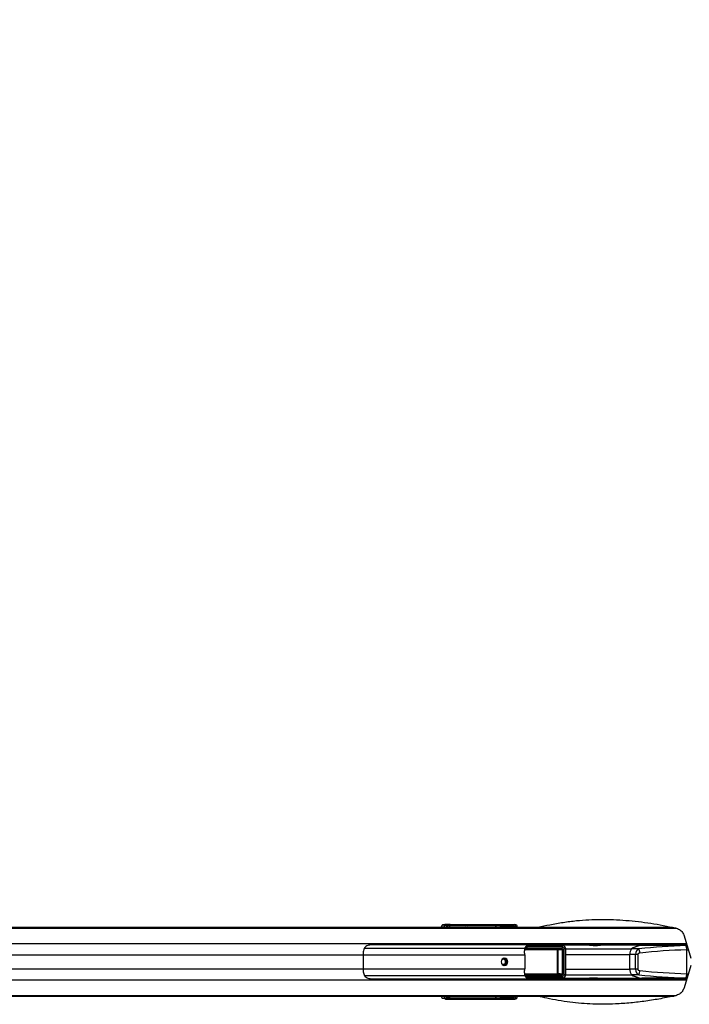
# Model space of a CAD drawing. Header units: millimetres. Extents: x 20 to 26560, y 16 to 17993.
# Tile 76 of 95: x 10157 to 11090, y 13205 to 14576. Entities that reach past the tile are written whole.
import ezdxf

# ---------------------------------------------------------------- set-up
doc = ezdxf.new("R2010")
doc.units = ezdxf.units.MM
doc.layers.add('COMPONENT_GEOMETRY', color=7, linetype='Continuous')
doc.styles.add('SLDTEXTSTYLE0', font='TXT', dxfattribs={"width": 0.75})
doc.dimstyles.new('SLDDIMSTYLE0', dxfattribs={"dimtxt": 150, "dimasz": 6.604, "dimexe": 0, "dimexo": 0.0625, "dimgap": 37.5, "dimtad": 0, "dimtih": 1, "dimtoh": 1, "dimdec": 0, "dimlfac": 0.5, "dimrnd": 1e-09, "dimzin": 12, "dimdsep": 46, "dimtxsty": 'SLDTEXTSTYLE0', "dimsah": 1, "dimcen": 0.09, "dimadec": 0, "dimazin": 3, "dimtfac": 1, "dimtdec": 0, "dimtofl": 0, "dimtmove": 0, "dimatfit": 3, "dimfxl": 1, "dimfrac": 2, "dimtolj": 1, "dimtzin": 12, "dimarcsym": 0})

# ---------------------------------------------------------------- blocks, each defined once
blk = doc.blocks.new('_D')
at = {"layer": 'COMPONENT_GEOMETRY', "color": 7, "ltscale": 2}
for p, q in [((1221.2, 13267), (1221.2, 17923.1)), ((1221.2, 17916.7), (8876.8, 17916.7)), ((16975.8, 17916.7), (9320.1, 17916.7)), ((16975.8, 13267), (16975.8, 17923.1))]:
    blk.add_line(p, q, dxfattribs=at)
for points in [[(1221.2, 17916.7), (1227.8, 17915.7), (1227.8, 17917.8)], [(16975.8, 17916.7), (16969.1, 17917.8), (16969.1, 17915.7)]]:
    blk.add_solid(points, dxfattribs=at)
at = {"layer": 'COMPONENT_GEOMETRY', "color": 7, "ltscale": 2, "insert": (8876.8, 17991), "char_height": 150, "attachment_point": 1, "style": 'SLDTEXTSTYLE0'}
blk.add_mtext('7877', dxfattribs=at)

msp = doc.modelspace()

# ---------------------------------------------------------------- linework, layer by layer
at = {"color": 7, "linetype": 'Continuous', "lineweight": 25, "ltscale": 2}
for p, q in [((9373.78, 13312.43), (10745.42, 13312.43)), ((10745.42, 13312.43), (10751.51, 13312.43)), ((10749.24, 13316.14), (10746.19, 13315.72)), ((10746.19, 13315.72), (10749.97, 13315.72)), ((10749.97, 13315.72), (10751.51, 13315.94)), ((10751.51, 13312.43), (10762.12, 13312.43)), ((10753.43, 13313.94), (10751.89, 13313.72)), ((10820.33, 13314.48), (10756.06, 13314.48)), ((10756.73, 13316.13), (10844.95, 13316.13)), ((10757.07, 13316.43), (10847.12, 13316.43)), ((10762.12, 13312.43), (10769.43, 13312.43)), ((10767.36, 13312.04), (10784.35, 13311.44)), ((10767.36, 13312.04), (10773.45, 13312.04)), ((10769.43, 13312.43), (10777.96, 13312.43)), ((10773.45, 13312.04), (10783.53, 13311.68)), ((10773.45, 13312.04), (10781.78, 13312.04)), ((10777.96, 13312.43), (10781.01, 13312.43)), ((10781.01, 13312.43), (11066.59, 13312.43)), ((10783.53, 13311.68), (10781.78, 13312.04)), ((10781.78, 13312.04), (10784.83, 13312.04)), ((10787.06, 13311.59), (10784.83, 13312.04)), ((10831.09, 13313.65), (10820.62, 13314.63)), ((10821.57, 13315.63), (10832.03, 13314.65)), ((10833.55, 13314.65), (10825.9, 13315.52)), ((10826.05, 13315.51), (10825.9, 13315.52)), ((10833.65, 13314.65), (10826.05, 13315.51)), ((10832.54, 13313.15), (10831.27, 13313.15)), ((10832.03, 13314.65), (10833.55, 13314.65)), ((10834.03, 13313.15), (10832.54, 13313.15)), ((10833.65, 13314.65), (10833.55, 13314.65)), ((10834.69, 13312.43), (10834.69, 13313.15)), ((10842.45, 13313.59), (10835.12, 13314.27)), ((10836.24, 13315.26), (10843.39, 13314.59)), ((10844.79, 13314.59), (10839.66, 13315.17)), ((10844.89, 13314.58), (10839.77, 13315.16)), ((10842.63, 13313.09), (10843.9, 13313.09)), ((10842.63, 13312.7), (10842.63, 13313.09)), ((10842.63, 13312.7), (10843.9, 13312.7)), ((10843.39, 13314.59), (10844.79, 13314.59)), ((10843.9, 13313.09), (10843.9, 13312.7)), ((10845.27, 13313.09), (10843.9, 13313.09)), ((10843.9, 13312.7), (10845.27, 13312.7)), ((10844.79, 13314.59), (10844.89, 13314.58)), ((10844.95, 13316.13), (10847.12, 13316.43)), ((10845.27, 13312.7), (10845.27, 13313.09)), ((10845.93, 13312.7), (10845.93, 13313.09)), ((11082.89, 13300.67), (11092.43, 13269.66)), ((11086.81, 13287.93), (10645.8, 13287.93)), ((10862.8, 13283.02), (10911.58, 13283.02)), ((10911.9, 13282.02), (10863.11, 13282.02)), ((10913.13, 13284.58), (10864.1, 13284.52)), ((10865.76, 13286.52), (10913.75, 13286.58)), ((10886.55, 13287.46), (10906.47, 13287.49)), ((10905.64, 13281.45), (10911.9, 13282.02)), ((10913.75, 13286.58), (10906.47, 13287.49)), ((10913.42, 13281.08), (10906.7, 13280.47)), ((10914.38, 13286.54), (10907.16, 13287.44)), ((10952.04, 13287.43), (10907.25, 13287.43)), ((10913.42, 13281.08), (10914.02, 13281.08)), ((10913.42, 13247.79), (10913.42, 13281.08)), ((10914.02, 13281.08), (10914.02, 13247.79)), ((10915.53, 13246.34), (10915.53, 13282.52)), ((10918.19, 13246.34), (10918.19, 13282.52)), ((11027.28, 13287.43), (10972.48, 13287.43)), ((11019.83, 13282.43), (11009.63, 13282.43)), ((11087.02, 13287.23), (11023.74, 13287.23)), ((11086.55, 13247.78), (11086.55, 13281.09)), ((10635.67, 13274.28), (10635.67, 13254.58)), ((10860.75, 13274.28), (10860.75, 13254.58)), ((10906.41, 13248.4), (10906.41, 13280.47)), ((10906.41, 13280.47), (10906.7, 13280.47)), ((10906.7, 13280.47), (10906.7, 13248.4)), ((11007.28, 13254.26), (11007.28, 13274.61)), ((11015.03, 13274.61), (11007.28, 13274.61)), ((11018.21, 13274.61), (11015.03, 13274.61)), ((11015.03, 13254.26), (11015.03, 13274.61)), ((11018.21, 13274.61), (11018.21, 13254.26)), ((11015.03, 13254.26), (11007.28, 13254.26)), ((11018.21, 13254.26), (11015.03, 13254.26)), ((11092.43, 13259.2), (11082.89, 13228.19)), ((10645.8, 13240.93), (11086.81, 13240.93)), ((10863.74, 13243.67), (10862.3, 13245.39)), ((10911.58, 13245.84), (10862.8, 13245.84)), ((10863.11, 13246.84), (10911.9, 13246.84)), ((10864.1, 13244.34), (10913.13, 13244.28)), ((10913.75, 13242.29), (10865.76, 13242.35)), ((10886.55, 13241.4), (10906.47, 13241.38)), ((10911.9, 13246.84), (10905.64, 13247.41)), ((10906.41, 13248.4), (10906.7, 13248.4)), ((10906.47, 13241.38), (10913.75, 13242.29)), ((10906.7, 13248.4), (10913.42, 13247.79)), ((10907.16, 13241.42), (10914.38, 13242.32)), ((10907.25, 13241.43), (10952.04, 13241.43)), ((10913.42, 13247.79), (10914.02, 13247.79)), ((10972.48, 13241.43), (11027.28, 13241.43)), ((11019.83, 13246.43), (11009.63, 13246.43)), ((11087.02, 13241.63), (11023.74, 13241.63)), ((9718.24, 13216.43), (10752.38, 13216.43)), ((10749.97, 13213.14), (10746.19, 13213.15)), ((10749.24, 13212.72), (10746.19, 13213.15)), ((10751.51, 13212.93), (10749.97, 13213.14)), ((10751.89, 13215.14), (10753.43, 13214.93)), ((10752.38, 13216.43), (10758.45, 13216.43)), ((10756.06, 13214.39), (10820.33, 13214.39)), ((10844.95, 13212.74), (10756.73, 13212.74)), ((10757.07, 13212.43), (10847.12, 13212.43)), ((10758.45, 13216.43), (10776.27, 13216.43)), ((10780.86, 13217.06), (10774.23, 13216.82)), ((10774.23, 13216.82), (10783.14, 13216.82)), ((10776.27, 13216.43), (10779.33, 13216.43)), ((10779.33, 13216.43), (11066.89, 13216.43)), ((10783.14, 13216.82), (10783.58, 13216.91)), ((10820.62, 13214.24), (10831.09, 13215.21)), ((10832.03, 13214.21), (10821.57, 13213.24)), ((10825.9, 13213.35), (10833.55, 13214.21)), ((10825.9, 13213.35), (10826.05, 13213.37)), ((10826.05, 13213.36), (10833.65, 13214.22)), ((10831.27, 13215.71), (10832.54, 13215.71)), ((10833.55, 13214.21), (10832.03, 13214.21)), ((10832.54, 13215.71), (10834.03, 13215.71)), ((10834.69, 13215.71), (10834.69, 13216.43)), ((10835.12, 13214.59), (10842.45, 13215.27)), ((10843.39, 13214.27), (10836.24, 13213.61)), ((10839.66, 13213.69), (10844.79, 13214.27)), ((10839.77, 13213.7), (10844.89, 13214.28)), ((10843.9, 13216.17), (10842.63, 13216.17)), ((10842.63, 13215.77), (10842.63, 13216.17)), ((10843.9, 13215.77), (10842.63, 13215.77)), ((10844.79, 13214.27), (10843.39, 13214.27)), ((10843.9, 13216.17), (10843.9, 13215.77)), ((10845.27, 13216.17), (10843.9, 13216.17)), ((10843.9, 13215.77), (10845.27, 13215.77)), ((10847.12, 13212.43), (10844.95, 13212.74)), ((10845.27, 13215.77), (10845.27, 13216.17)), ((10845.93, 13216.17), (10845.92, 13216.43)), ((10845.93, 13215.77), (10845.93, 13216.17))]:
    msp.add_line(p, q, dxfattribs=at)
at = {"color": 8, "linetype": 'Continuous', "lineweight": 25, "ltscale": 2}
for p, q in [((9373.78, 13312.04), (10767.36, 13312.04)), ((9373.78, 13311.33), (11071.68, 13311.33)), ((10753.34, 13312.43), (10753.43, 13313.94)), ((10756.06, 13314.48), (10755.95, 13312.43)), ((10784.83, 13312.04), (11068.67, 13312.04)), ((10820.52, 13312.43), (10820.33, 13314.48)), ((10820.62, 13314.56), (10820.82, 13312.43)), ((10831.27, 13312.43), (10831.27, 13313.15)), ((10832.54, 13313.15), (10832.54, 13312.43)), ((10834.03, 13312.43), (10834.03, 13313.15)), ((10834.69, 13313.15), (10834.03, 13313.15)), ((10834.84, 13314.48), (10834.1, 13314.48)), ((10834.99, 13312.43), (10834.83, 13314.19)), ((10835.12, 13314.27), (10835.29, 13312.43)), ((10845.27, 13313.09), (10845.93, 13313.09)), ((10845.27, 13312.7), (10845.93, 13312.7)), ((10846.04, 13312.43), (10846.04, 13312.46)), ((9371.16, 13289.73), (11086.25, 13289.73)), ((10637.65, 13283.59), (10860.83, 13283.59)), ((10905.8, 13280.95), (10860.44, 13280.95)), ((10860.51, 13281.45), (10905.64, 13281.45)), ((10860.93, 13283.33), (10862.3, 13283.48)), ((10918.19, 13282.52), (10915.53, 13282.52)), ((10918.19, 13282.43), (11009.63, 13282.43)), ((11085.46, 13287.08), (11087.06, 13287.11)), ((9455.13, 13274.28), (10635.67, 13274.28)), ((10635.67, 13274.28), (10860.75, 13274.28)), ((10918.19, 13274.61), (11007.28, 13274.61)), ((9455.13, 13254.58), (10635.67, 13254.58)), ((10635.67, 13254.58), (10860.75, 13254.58)), ((10918.19, 13254.26), (11007.28, 13254.26)), ((10637.65, 13245.27), (10860.83, 13245.27)), ((10860.53, 13247.91), (10905.8, 13247.91)), ((10905.64, 13247.41), (10860.55, 13247.41)), ((10863.13, 13242.54), (10864.76, 13242.76)), ((10918.19, 13246.34), (10915.53, 13246.34)), ((10918.19, 13246.43), (11009.63, 13246.43)), ((11085.46, 13241.78), (11087.06, 13241.75)), ((9371.16, 13239.13), (11086.25, 13239.13)), ((9373.78, 13217.53), (11071.67, 13217.53)), ((9373.78, 13216.82), (10774.23, 13216.82)), ((10753.43, 13214.93), (10753.34, 13216.43)), ((10755.95, 13216.43), (10756.06, 13214.39)), ((10783.14, 13216.82), (11068.83, 13216.82)), ((10820.33, 13214.39), (10820.52, 13216.43)), ((10820.82, 13216.43), (10820.62, 13214.3)), ((10831.27, 13215.71), (10831.27, 13216.43)), ((10832.54, 13216.43), (10832.54, 13215.71)), ((10833.66, 13214.22), (10833.55, 13214.21)), ((10834.03, 13215.71), (10834.03, 13216.43)), ((10834.69, 13215.71), (10834.03, 13215.71)), ((10834.1, 13214.39), (10834.84, 13214.39)), ((10834.83, 13214.68), (10834.99, 13216.43)), ((10835.29, 13216.43), (10835.12, 13214.59)), ((10844.9, 13214.28), (10844.79, 13214.27)), ((10845.93, 13216.17), (10845.27, 13216.17)), ((10845.93, 13215.77), (10845.27, 13215.77)), ((10846.04, 13216.41), (10846.04, 13216.43))]:
    msp.add_line(p, q, dxfattribs=at)
at = {"color": 7, "linetype": 'Continuous', "lineweight": 25, "ltscale": 2, "flags": 128}
for points in [[(10972.48, 13287.43), (10972.48, 13287.43), (10970.1, 13287.39), (10966.53, 13287.29), (10962.31, 13287.2), (10960.15, 13287.17), (10958.08, 13287.15), (10956.16, 13287.17), (10954.48, 13287.2), (10952.08, 13287.29), (10951.22, 13287.39), (10952.04, 13287.43), (10952.04, 13287.43)], [(10832.56, 13269.43), (10830.77, 13269.05), (10829.24, 13267.97), (10828.22, 13266.35), (10827.87, 13264.43), (10828.22, 13262.52), (10829.24, 13260.9), (10830.77, 13259.81), (10832.56, 13259.43), (10834.36, 13259.81), (10835.89, 13260.9), (10836.9, 13262.52), (10837.26, 13264.43), (10836.9, 13266.35), (10835.89, 13267.97), (10834.36, 13269.05), (10832.56, 13269.43)], [(10962.26, 13241.67), (10962.22, 13241.67), (10958, 13241.57), (10954.43, 13241.47), (10952.04, 13241.43), (10951.22, 13241.47), (10952.08, 13241.57), (10954.49, 13241.67), (10956.17, 13241.7), (10958.09, 13241.71), (10960.16, 13241.7), (10962.32, 13241.67), (10966.54, 13241.57), (10970.11, 13241.47), (10972.48, 13241.43), (10972.48, 13241.43)]]:
    msp.add_lwpolyline(points, dxfattribs=at)
at = {"color": 7, "linetype": 'Continuous', "lineweight": 25, "ltscale": 4}
for centre, radius, start, end in [((10749.91, 13313.74), 1.98, 359.4686, 88.28535), ((10751.45, 13313.96), 1.98, 359.4686, 88.28535), ((10757.84, 13314.73), 1.79, 128.33565, 187.9435), ((10777.95, 13293.4), 19.03, 78.38379, 89.95818), ((10781, 13293.4), 19.03, 78.38419, 89.95814), ((10820.22, 13315.32), 0.798, 277.80321, 300.01939), ((10820.23, 13315.35), 0.88, 276.77108, 296.5731), ((10821.53, 13315.78), 0.16, 283.88588, 339.87204), ((10825.85, 13315.69), 0.178, 286.2017, 344.19848), ((10832.07, 13313.67), 0.98, 92.39698, 181.16403), ((10834.73, 13315.06), 0.878, 276.7521, 296.59208), ((10835.02, 13315.81), 1.35, 262.08284, 274.02668), ((10836.16, 13315.46), 0.222, 291.04202, 351.55377), ((10839.57, 13315.39), 0.237, 292.43652, 353.43572), ((10843.43, 13313.61), 0.98, 92.39732, 181.16369), ((10863.2, 13283.03), 1.01, 153.6988, 264.83558), ((10863.85, 13284.68), 1.97, 217.77888, 237.62604), ((10863.88, 13282.81), 1.1, 169.0045, 225.91795), ((10865.19, 13285.52), 1.48, 192.57301, 222.55847), ((10864.93, 13285.51), 0.618, 71.59663, 105.30874), ((10905.26, 13281.06), 0.549, 348.99655, 45.9259), ((10912.66, 13282.81), 1.1, 169.02597, 225.89648), ((10915.29, 13285), 2.2, 134.18603, 191.03946), ((11017.32, 13275.86), 10.11, 139.47064, 187.12658), ((11027.42, 13253.1), 34.31, 84.2865, 121.22725), ((11028.23, 13250.9), 36.61, 97.05664, 120.53557), ((11006.39, 13276.07), 14.88, 1.91596, 25.34034), ((11076.85, 13286.93), 1, 90, 162.5424), ((11075.24, 13282.13), 11.36, 354.71614, 25.81369), ((10680.1, 13274.34), 44.43, 172.77266, 180.08087), ((10830.94, 13264.61), 3.27, 356.85425, 143.36472), ((10830.62, 13264.43), 5.05, 282.88214, 77.11786), ((10801.73, 13274.32), 59.02, 359.96525, 5.46094), ((10680.1, 13254.52), 44.43, 179.91913, 187.22734), ((10830.95, 13264.22), 3.26, 216.09238, 3.68864), ((10801.73, 13254.55), 59.02, 354.53906, 0.03475), ((11017.32, 13253), 10.11, 172.87342, 220.52936), ((10863.2, 13245.84), 1.01, 95.16442, 206.3012), ((10863.85, 13244.18), 1.97, 122.37396, 142.22112), ((10863.88, 13246.05), 1.1, 134.08205, 190.9955), ((10865.19, 13243.34), 1.48, 137.44153, 167.42699), ((10864.93, 13243.36), 0.618, 254.69126, 288.40337), ((10905.26, 13247.81), 0.549, 314.0741, 11.00345), ((10912.66, 13246.05), 1.1, 134.10352, 190.97403), ((10915.29, 13243.86), 2.2, 168.96054, 225.81397), ((11027.48, 13276.05), 34.58, 238.92208, 275.56417), ((11028.23, 13277.96), 36.61, 239.46443, 262.94336), ((11006.39, 13252.8), 14.88, 334.65966, 358.08404), ((11076.85, 13241.93), 1, 197.4576, 270), ((11075.24, 13246.73), 11.36, 334.18631, 5.28386), ((10749.91, 13215.12), 1.98, 271.71465, 0.5314), ((10751.45, 13214.91), 1.98, 271.71465, 0.5314), ((10757.84, 13214.14), 1.79, 172.0565, 231.66435), ((10776.26, 13235.46), 19.02, 270.04046, 281.48348), ((10779.31, 13235.46), 19.03, 270.04198, 281.61605), ((10820.23, 13213.51), 0.88, 63.4269, 83.22892), ((10820.22, 13213.54), 0.798, 59.98061, 82.19679), ((10821.53, 13213.08), 0.16, 20.12796, 76.11412), ((10825.85, 13213.18), 0.178, 15.80152, 73.7983), ((10832.07, 13215.19), 0.98, 178.83597, 267.60302), ((10834.73, 13213.8), 0.878, 63.40792, 83.2479), ((10835.02, 13213.05), 1.35, 85.97332, 97.91716), ((10836.16, 13213.4), 0.222, 8.44623, 68.95798), ((10839.57, 13213.47), 0.237, 6.56428, 67.56348), ((10843.43, 13215.25), 0.98, 178.83631, 267.60268)]:
    msp.add_arc(centre, radius, start, end, dxfattribs=at)
at = {"color": 8, "linetype": 'Continuous', "lineweight": 25, "ltscale": 4}
for centre, radius, start, end in [((10845.98, 13314.8), 1.69, 127.70679, 184.87126), ((10846.08, 13300.79), 11.67, 86.23887, 90.16744), ((10845.98, 13214.07), 1.69, 175.12874, 232.29321), ((10846.08, 13228.08), 11.67, 269.83256, 273.76113)]:
    msp.add_arc(centre, radius, start, end, dxfattribs=at)
at = {"color": 7, "linetype": 'Continuous', "lineweight": 25, "ltscale": 4}
for centre, major_axis, ratio, start_param, end_param in [((10746.28, 13309.72), (0, 6), 0.329044, 0.0460032, 1.1020644), ((10745.42, 13152.43), (314.54, 0), 0.5086844, 1.5009832, 1.5707963), ((10754.91, 13316.15), (6.02, 0.1), 0.0438683, 1.2026755, 2.7982216), ((10755.29, 13315.94), (4.01, 0.07), 0.0438683, 1.2026755, 2.7982216), ((10751.51, 13152.43), (314.54, 0), 0.5086844, 1.5009832, 1.5707963), ((10755.32, 13313.94), (2.01, 0.2), 0.2463656, 1.1666433, 2.7621894), ((10784.78, 13311.59), (2.43, -0.06), 0.0656707, 4.5384798, 6.6338819), ((10818.91, 13314.13), (0, 2), 0.7249373, 4.8869219, 4.9129515), ((10819.37, 13314.13), (0, 2.5), 0.5094159, 4.8869219, 4.9129515), ((10905.83, 13313.63), (102.89, -2.5), 0.000851, 3.7529955, 3.8228293), ((10905.83, 13314.13), (102.88, -2), 0.0006477, 3.7547002, 3.8245341), ((10831.08, 13313.15), (0, 0.5), 0.3748842, 4.712389, 6.2482787), ((10832.01, 13313.15), (0, 1.5), 0.3530081, 4.712389, 6.2482787), ((10833.54, 13313.15), (0, 1.5), 0.331132, 4.712389, 6.2482787), ((10836.74, 13314.14), (1.89, -0.39), 0.7725181, 3.1768517, 3.3708524), ((10836.57, 13314.23), (1.44, -0.27), 0.6765813, 3.1734547, 3.3674555), ((10905.83, 13313.63), (102.89, -2.5), 0.000851, 3.9697232, 4.0138722), ((10905.83, 13314.13), (102.88, -2), 0.0006477, 3.9714279, 4.015577), ((10842.44, 13313.09), (0, 0.5), 0.3748842, 4.712389, 6.2482787), ((10843.37, 13313.09), (0, 1.5), 0.3530081, 4.712389, 6.2482787), ((10844.78, 13313.09), (0, 1.5), 0.331132, 4.712389, 6.2482787), ((10844.87, 13312.11), (0.66, 3.97), 0.9330368, 4.8662644, 6.4382167), ((10846.89, 13312.4), (1.39, 3.83), 0.9087028, 5.0293137, 6.601266), ((10786.39, 13273.45), (108.08, 10.9), 0.0107574, 0.7803678, 0.819571), ((10870.03, 13279.93), (8.15, 0), 0.8203977, 2.3851365, 2.6615065), ((10912.02, 13289.32), (271.11, 0.5), 0.0067028, 4.5403403, 4.618317), ((10905.61, 13280.45), (1.09, 0.06), 0.9160484, 6.2417864, 7.7829004), ((10905.78, 13280.45), (0.627, 0.041), 0.795855, 6.2317199, 7.7728339), ((10906.6, 13283.48), (4.67, -0.39), 0.8533212, 1.5240543, 1.67075), ((10911.51, 13281.02), (2.51, 0.16), 0.795855, 6.2317199, 7.7728339), ((10911.84, 13281.02), (1.58, 0.11), 0.6303761, 6.2305496, 7.7716635), ((10913.19, 13282.58), (2.33, -0.2), 0.8533212, 0.0718482, 1.67075), ((10913.85, 13282.58), (4.24, -0.29), 0.9399619, 0.0584468, 1.6573486), ((11021.09, 13274.61), (0, 8), 0.7574086, 0.2090536, 1.5707963), ((11109.34, 13057.78), (431.3, 0), 0.5324632, 1.6261864, 1.77985), ((11110.3, 13057.78), (429.08, 0), 0.5212373, 1.6261864, 1.77985), ((11022.05, 13274.61), (3.84, 0), 0.5212373, 1.77985, 3.1415927), ((11021.09, 13254.26), (0, 8), 0.7574086, 1.5707963, 2.932539), ((11022.05, 13254.26), (3.84, 0), 0.5212373, 3.1415927, 4.5033353), ((10786.39, 13255.41), (108.08, -10.9), 0.0107574, 5.4636143, 5.5028175), ((10870.03, 13248.93), (8.15, 0), 0.8203977, 3.6216788, 3.8980488), ((10912.02, 13239.55), (271.11, -0.5), 0.0067028, 1.6648683, 1.742867), ((10905.61, 13248.41), (1.09, -0.06), 0.9160484, 4.7834702, 6.3245842), ((10905.78, 13248.41), (0.627, -0.041), 0.795855, 4.7935367, 6.3346507), ((10906.6, 13245.38), (4.67, 0.39), 0.8533212, 4.6124353, 4.759131), ((10911.51, 13247.85), (2.51, -0.16), 0.795855, 4.7935367, 6.3346507), ((10911.84, 13247.85), (1.58, -0.11), 0.6303761, 4.7947071, 6.3358211), ((10913.19, 13246.29), (2.33, 0.2), 0.8533212, 4.6124353, 6.2113371), ((10913.85, 13246.29), (4.24, 0.29), 0.9399619, 4.6258368, 6.2247385), ((11109.34, 13471.08), (431.3, 0), 0.5324632, 4.5033353, 4.6569989), ((11110.3, 13471.08), (429.08, 0), 0.5212373, 4.5033353, 4.6569989), ((10746.28, 13219.14), (0, 6), 0.329044, 2.0395283, 3.0955894), ((10754.91, 13212.71), (6.02, -0.1), 0.0438683, 3.4849637, 5.0805098), ((10755.29, 13212.92), (4.01, -0.07), 0.0438683, 3.4849637, 5.0805098), ((10752.38, 13376.43), (313.29, 0), 0.5107163, 4.712389, 4.7822022), ((10755.32, 13214.92), (2.01, -0.2), 0.2463656, 3.5209959, 5.116542), ((10758.45, 13376.43), (313.29, 0), 0.5107163, 4.712389, 4.7813953), ((10781.29, 13216.91), (2.43, 0.06), 0.0656707, 5.9324887, 8.0299865), ((10818.91, 13214.73), (0, 2), 0.7249373, 4.5118264, 4.5378561), ((10819.37, 13214.73), (0, 2.5), 0.5094159, 4.5118264, 4.5378561), ((10905.83, 13215.23), (102.89, 2.5), 0.000851, 2.460356, 2.5301898), ((10905.83, 13214.73), (102.88, 2), 0.0006477, 2.4586512, 2.5284851), ((10831.08, 13215.71), (0, 0.5), 0.3748842, 3.1764992, 4.712389), ((10832.01, 13215.71), (0, 1.5), 0.3530081, 3.1764992, 4.712389), ((10833.54, 13215.71), (0, 1.5), 0.331132, 3.1764992, 4.712389), ((10836.74, 13214.73), (1.89, 0.39), 0.7725181, 2.9123329, 3.1063336), ((10836.57, 13214.64), (1.44, 0.27), 0.6765813, 2.9157299, 3.1097306), ((10905.83, 13215.23), (102.89, 2.5), 0.000851, 2.2693131, 2.3134621), ((10905.83, 13214.73), (102.88, 2), 0.0006477, 2.2676083, 2.3117574), ((10842.44, 13215.77), (0, 0.5), 0.3748842, 3.1764992, 4.712389), ((10843.37, 13215.77), (0, 1.5), 0.3530081, 3.1764992, 4.712389), ((10844.78, 13215.77), (0, 1.5), 0.331132, 3.1764992, 4.712389), ((10844.87, 13216.75), (-0.66, 3.97), 0.9330368, 2.9865613, 4.5585136), ((10846.89, 13216.47), (-1.39, 3.83), 0.9087028, 2.823512, 4.3954643)]:
    msp.add_ellipse(centre, major_axis=major_axis, ratio=ratio, start_param=start_param, end_param=end_param, dxfattribs=at)
at = {"color": 8, "linetype": 'Continuous', "lineweight": 25, "ltscale": 4}
for centre, major_axis, ratio, start_param, end_param in [((10750.06, 13309.73), (0, 6), 0.3289741, 0.0458675, 1.1028008), ((10751.95, 13309.73), (0, 4), 0.329044, 0.0460032, 0.8278434), ((10842.44, 13312.7), (0, 0.5), 0.3748842, 4.158029, 4.712389), ((10844.17, 13312.46), (0.69, 1.92), 0.9087028, 5.0293137, 5.3492569), ((10892.65, 13284.2), (44.82, -4.52), 0.0108834, 4.0102169, 4.0699668), ((10892.65, 13244.66), (44.82, 4.52), 0.0108834, 2.2132186, 2.2729684), ((10750.06, 13219.14), (0, 6), 0.3289741, 2.0387919, 3.0957251), ((10751.95, 13219.14), (0, 4), 0.329044, 2.3137493, 3.0955894), ((10842.44, 13216.17), (0, 0.5), 0.3748842, 4.712389, 5.266749), ((10844.17, 13216.4), (-0.69, 1.92), 0.9087028, 4.0747444, 4.3954643)]:
    msp.add_ellipse(centre, major_axis=major_axis, ratio=ratio, start_param=start_param, end_param=end_param, dxfattribs=at)
at = {"color": 8, "linetype": 'Continuous', "lineweight": 25, "ltscale": 2}
for points, knots in [([(12542.93, 13689.14), (12483.47, 13748.54), (12339.25, 13892.64), (12110.34, 14121.51), (11856.12, 14375.67), (11601.92, 14629.85), (11049.43, 15182.29), (10581.69, 15650.03), (10198.68, 16033.03)], [0, 0, 0, 0, 0.07606189, 0.18450171, 0.29294151, 0.4013813, 0.50982108, 1, 1, 1, 1]), ([(10826.02, 13315.64), (10826.09, 13315.64), (10826.44, 13315.62), (10826.84, 13315.56), (10827.12, 13315.41), (10827.17, 13315.38)], [0, 0, 0, 0, 0.160891, 0.8481471, 1, 1, 1, 1]), ([(10839.8, 13315.36), (10839.87, 13315.36), (10840.22, 13315.34), (10840.67, 13315.26), (10840.99, 13315.07), (10841.08, 13315.02)], [0, 0, 0, 0, 0.1385742, 0.7580429, 1, 1, 1, 1]), ([(10864.76, 13286.1), (10864.39, 13286.15), (10863.84, 13286.23), (10863.3, 13286.3), (10863.13, 13286.33)], [0, 0, 0, 0, 0.6759301, 1, 1, 1, 1]), ([(11086.55, 13281.09), (11087.24, 13281.12), (11088.04, 13281.17), (11088.78, 13281.17), (11088.89, 13281.17)], [0, 0, 0, 0, 0.85268546, 1, 1, 1, 1]), ([(10862.3, 13245.39), (10862.04, 13245.42), (10861.59, 13245.46), (10861.14, 13245.51), (10860.93, 13245.53)], [0, 0, 0, 0, 0.5543925, 1, 1, 1, 1]), ([(11086.55, 13247.78), (11087.24, 13247.74), (11088.04, 13247.7), (11088.78, 13247.7), (11088.89, 13247.7)], [0, 0, 0, 0, 0.85268546, 1, 1, 1, 1]), ([(10827.07, 13213.47), (10826.95, 13213.41), (10826.63, 13213.26), (10826.25, 13213.24), (10826.02, 13213.22)], [0, 0, 0, 0, 0.3996304, 1, 1, 1, 1]), ([(10841.06, 13213.85), (10840.87, 13213.75), (10840.49, 13213.55), (10840.03, 13213.52), (10839.8, 13213.5)], [0, 0, 0, 0, 0.4926624, 1, 1, 1, 1])]:
    msp.add_open_spline(points, degree=3, knots=knots, dxfattribs=at)
at = {"color": 7, "linetype": 'Continuous', "lineweight": 25, "ltscale": 2}
for points, knots in [([(10879.11, 13312.43), (10884.68, 13313.7), (10896.37, 13316.36), (10914.3, 13319.52), (10932.39, 13321.83), (10950.06, 13323.12), (10967.3, 13323.58), (10984.54, 13323.28), (11007.7, 13321.89), (11036.69, 13318.56), (11059.58, 13313.92), (11071.04, 13311.6)], [0, 0, 0, 0, 0.0872846, 0.1832475, 0.2792002, 0.3679284, 0.456661, 0.5460315, 0.6354047, 0.8173062, 1, 1, 1, 1]), ([(10762.12, 13312.43), (10762.44, 13312.43), (10763.07, 13312.43), (10764.38, 13312.42), (10765.77, 13312.41), (10767.11, 13312.41), (10768.26, 13312.41), (10769.08, 13312.42), (10769.43, 13312.43), (10769.43, 13312.43), (10769.43, 13312.43)], [0, 0, 0, 0, 0.13359457, 0.26719391, 0.40080998, 0.53441991, 0.66801098, 0.80162012, 0.93522467, 1, 1, 1, 1]), ([(10820.33, 13314.53), (10820.32, 13314.55), (10820.3, 13314.71), (10820.33, 13314.98), (10820.49, 13315.29), (10820.72, 13315.51), (10821.01, 13315.65), (10821.35, 13315.72), (10821.57, 13315.73), (10821.69, 13315.73)], [0, 0, 0, 0, 0.032415, 0.2220962, 0.3812006, 0.5433765, 0.6728425, 0.8347704, 1, 1, 1, 1]), ([(10821.57, 13315.63), (10821.49, 13315.63), (10821.35, 13315.63), (10821.16, 13315.59), (10821.02, 13315.54), (10820.95, 13315.5), (10820.82, 13315.4), (10820.7, 13315.26), (10820.61, 13315), (10820.6, 13314.78), (10820.61, 13314.65), (10820.62, 13314.63)], [0, 0, 0, 0, 0.1655411, 0.2836008, 0.3149419, 0.4135474, 0.4333875, 0.592861, 0.7604044, 0.9651782, 1, 1, 1, 1]), ([(10834.69, 13313.15), (10834.69, 13313.26), (10834.68, 13313.55), (10834.58, 13313.94), (10834.35, 13314.31), (10834.03, 13314.56), (10833.78, 13314.62), (10833.65, 13314.65)], [0, 0, 0, 0, 0.1527643, 0.4217174, 0.6268043, 0.8024272, 1, 1, 1, 1]), ([(10834.84, 13314.48), (10834.87, 13314.6), (10834.94, 13314.83), (10835.19, 13315.11), (10835.52, 13315.3), (10835.93, 13315.42), (10836.22, 13315.43), (10836.38, 13315.43)], [0, 0, 0, 0, 0.1837297, 0.3577397, 0.5458987, 0.7461779, 1, 1, 1, 1]), ([(10836.24, 13315.26), (10836.12, 13315.26), (10835.92, 13315.25), (10835.6, 13315.16), (10835.36, 13314.99), (10835.19, 13314.75), (10835.14, 13314.57), (10835.12, 13314.47)], [0, 0, 0, 0, 0.2617498, 0.4547899, 0.6342585, 0.8078478, 1, 1, 1, 1]), ([(10845.93, 13313.09), (10845.93, 13313.2), (10845.92, 13313.49), (10845.82, 13313.88), (10845.59, 13314.25), (10845.28, 13314.5), (10845.03, 13314.55), (10844.89, 13314.58)], [0, 0, 0, 0, 0.15275733, 0.4217029, 0.62678578, 0.8023797, 1, 1, 1, 1]), ([(10845.91, 13312.43), (10845.92, 13312.47), (10845.93, 13312.56), (10845.93, 13312.65), (10845.93, 13312.7)], [0, 0, 0, 0, 0.4666402, 1, 1, 1, 1]), ([(11071.04, 13311.6), (11072.88, 13310.98), (11076.56, 13309.74), (11080.76, 13305.74), (11082.22, 13302.27), (11082.89, 13300.67)], [0, 0, 0, 0, 0.3497045, 0.6996757, 1, 1, 1, 1]), ([(10645.8, 13287.93), (10645.29, 13287.9), (10644.1, 13287.83), (10641.78, 13287.1), (10639.26, 13285.62), (10636.9, 13283.18), (10636.31, 13281), (10636.02, 13279.93)], [0, 0, 0, 0, 0.1096225, 0.2567212, 0.4997877, 0.7551764, 1, 1, 1, 1]), ([(10860.83, 13283.59), (10860.64, 13282.75), (10860.37, 13281.59), (10860.46, 13280.3), (10860.49, 13279.93)], [0, 0, 0, 0, 0.720131, 1, 1, 1, 1]), ([(10868.44, 13287.93), (10868.43, 13287.93), (10867.82, 13287.93), (10866.26, 13287.8), (10864.08, 13287.09), (10862.3, 13285.86), (10861.26, 13284.65), (10860.97, 13283.92), (10860.83, 13283.59)], [0, 0, 0, 0, 0.0026711, 0.1953578, 0.507163, 0.7219628, 0.8748685, 1, 1, 1, 1]), ([(10862.3, 13283.48), (10862.53, 13283.82), (10862.95, 13284.44), (10863.5, 13284.96), (10863.74, 13285.2)], [0, 0, 0, 0, 0.5447129, 1, 1, 1, 1]), ([(10863.74, 13285.2), (10863.95, 13285.38), (10864.23, 13285.63), (10864.58, 13285.94), (10864.71, 13286.05), (10864.76, 13286.1)], [0, 0, 0, 0, 0.59274287, 0.81577077, 1, 1, 1, 1]), ([(10865.12, 13286.09), (10865.06, 13286.01), (10864.92, 13285.82), (10864.62, 13285.38), (10864.33, 13284.92), (10864.15, 13284.6), (10864.1, 13284.52)], [0, 0, 0, 0, 0.2056144, 0.4344397, 0.8552781, 1, 1, 1, 1]), ([(10865.76, 13286.52), (10865.76, 13286.52), (10865.61, 13286.51), (10865.25, 13286.45), (10864.94, 13286.23), (10864.76, 13286.1)], [0, 0, 0, 0, 0.0107694, 0.4125852, 1, 1, 1, 1]), ([(10865.76, 13286.52), (10865.76, 13286.52), (10865.67, 13286.51), (10865.43, 13286.44), (10865.24, 13286.22), (10865.12, 13286.09)], [0, 0, 0, 0, 0.0107733, 0.4125977, 1, 1, 1, 1]), ([(10952.04, 13287.43), (10952.74, 13287.42), (10954.14, 13287.41), (10957.87, 13287.3), (10960.79, 13287.21), (10962.25, 13287.19), (10962.26, 13287.19)], [0, 0, 0, 0, 0.3344957, 0.667014, 0.9964356, 1, 1, 1, 1]), ([(10636.02, 13248.93), (10636.26, 13248), (10636.72, 13246.14), (10638.66, 13243.78), (10640.95, 13242.17), (10643.23, 13241.28), (10644.77, 13240.96), (10645.55, 13240.94), (10645.8, 13240.93)], [0, 0, 0, 0, 0.2129318, 0.4246063, 0.676775, 0.8300269, 0.9444912, 1, 1, 1, 1]), ([(10860.49, 13248.93), (10860.46, 13248), (10860.43, 13246.71), (10860.75, 13245.59), (10860.83, 13245.27)], [0, 0, 0, 0, 0.7198633, 1, 1, 1, 1]), ([(10860.83, 13245.27), (10860.97, 13244.94), (10861.26, 13244.21), (10862.3, 13243.01), (10864.08, 13241.77), (10866.26, 13241.07), (10867.82, 13240.93), (10868.43, 13240.93), (10868.44, 13240.93)], [0, 0, 0, 0, 0.1251315, 0.2780372, 0.492837, 0.8046422, 0.9973289, 1, 1, 1, 1]), ([(10864.76, 13242.76), (10864.71, 13242.81), (10864.58, 13242.93), (10864.23, 13243.23), (10863.95, 13243.48), (10863.74, 13243.67)], [0, 0, 0, 0, 0.18422923, 0.40725713, 1, 1, 1, 1]), ([(10864.1, 13244.34), (10864.24, 13244.1), (10864.44, 13243.77), (10864.72, 13243.34), (10864.92, 13243.05), (10865.06, 13242.86), (10865.12, 13242.77)], [0, 0, 0, 0, 0.4255215, 0.5656059, 0.7944072, 1, 1, 1, 1]), ([(10865.76, 13242.35), (10865.76, 13242.35), (10865.61, 13242.35), (10865.25, 13242.42), (10864.94, 13242.63), (10864.76, 13242.76)], [0, 0, 0, 0, 0.0107684, 0.4231472, 1, 1, 1, 1]), ([(10865.76, 13242.35), (10865.76, 13242.35), (10865.66, 13242.35), (10865.43, 13242.42), (10865.23, 13242.64), (10865.12, 13242.77)], [0, 0, 0, 0, 0.0107723, 0.4232311, 1, 1, 1, 1]), ([(11082.89, 13228.19), (11082.16, 13226.48), (11080.7, 13223.06), (11076.49, 13219.11), (11072.92, 13217.9), (11071.04, 13217.27)], [0, 0, 0, 0, 0.3219103, 0.6431262, 1, 1, 1, 1]), ([(10821.69, 13213.14), (10821.57, 13213.14), (10821.36, 13213.14), (10821.04, 13213.2), (10820.75, 13213.33), (10820.5, 13213.55), (10820.39, 13213.77), (10820.31, 13214.03), (10820.32, 13214.19), (10820.33, 13214.34)], [0, 0, 0, 0, 0.16772557, 0.30939742, 0.44209609, 0.59733336, 0.76920132, 0.80020049, 1, 1, 1, 1]), ([(10820.62, 13214.24), (10820.61, 13214.12), (10820.59, 13213.88), (10820.7, 13213.6), (10820.87, 13213.41), (10821.01, 13213.33), (10821.14, 13213.28), (10821.23, 13213.26), (10821.39, 13213.24), (10821.49, 13213.24), (10821.57, 13213.24)], [0, 0, 0, 0, 0.2158363, 0.4289396, 0.5802495, 0.6861915, 0.7010906, 0.8133986, 0.8319276, 1, 1, 1, 1]), ([(10833.65, 13214.22), (10833.79, 13214.25), (10834.02, 13214.3), (10834.29, 13214.51), (10834.47, 13214.75), (10834.61, 13215.04), (10834.68, 13215.37), (10834.69, 13215.61), (10834.69, 13215.71)], [0, 0, 0, 0, 0.1995064, 0.3513327, 0.4944229, 0.6464225, 0.8527043, 1, 1, 1, 1]), ([(10836.38, 13213.43), (10836.26, 13213.43), (10836.02, 13213.44), (10835.63, 13213.52), (10835.25, 13213.7), (10834.96, 13214), (10834.88, 13214.26), (10834.84, 13214.39)], [0, 0, 0, 0, 0.1897137, 0.3879703, 0.5975537, 0.8043837, 1, 1, 1, 1]), ([(10835.12, 13214.4), (10835.14, 13214.29), (10835.19, 13214.1), (10835.32, 13213.93), (10835.46, 13213.8), (10835.57, 13213.73), (10835.76, 13213.66), (10835.98, 13213.61), (10836.15, 13213.61), (10836.24, 13213.61)], [0, 0, 0, 0, 0.2040153, 0.3683477, 0.4089532, 0.5625535, 0.6085281, 0.8026954, 1, 1, 1, 1]), ([(10844.89, 13214.28), (10845.03, 13214.31), (10845.26, 13214.36), (10845.53, 13214.57), (10845.72, 13214.81), (10845.85, 13215.11), (10845.92, 13215.43), (10845.93, 13215.67), (10845.93, 13215.77)], [0, 0, 0, 0, 0.1995593, 0.3513391, 0.4944343, 0.6464464, 0.8526928, 1, 1, 1, 1]), ([(11071.04, 13217.27), (11064.17, 13215.83), (11050.43, 13212.94), (11029.55, 13209.62), (11008.48, 13207.13), (10983.84, 13205.4), (10960.87, 13205.23), (10939.69, 13206.43), (10923.67, 13208.05), (10907.6, 13210.5), (10892.96, 13213.18), (10883.78, 13215.47), (10879.92, 13216.43)], [0, 0, 0, 0, 0.1101273, 0.2202497, 0.3310537, 0.441851, 0.605853, 0.6883818, 0.7709081, 0.8550104, 0.9391205, 1, 1, 1, 1])]:
    msp.add_open_spline(points, degree=3, knots=knots, dxfattribs=at)

# ---------------------------------------------------------------- dimensions: what is measured, and where the dimension line sits
at = {"layer": 'COMPONENT_GEOMETRY', "color": 7, "ltscale": 2}
dim = msp.add_linear_dim(base=(16975.75, 17916.75), p1=(1221.17, 13264.43), p2=(16975.75, 13264.43), angle=0, dimstyle='SLDDIMSTYLE0', dxfattribs=at)
dim.commit()
dim.dimension.update_dxf_attribs({"geometry": '_D', "text_midpoint": (9098.46, 17916.75), "dimtype": 160})

doc.saveas('drawing.dxf')
